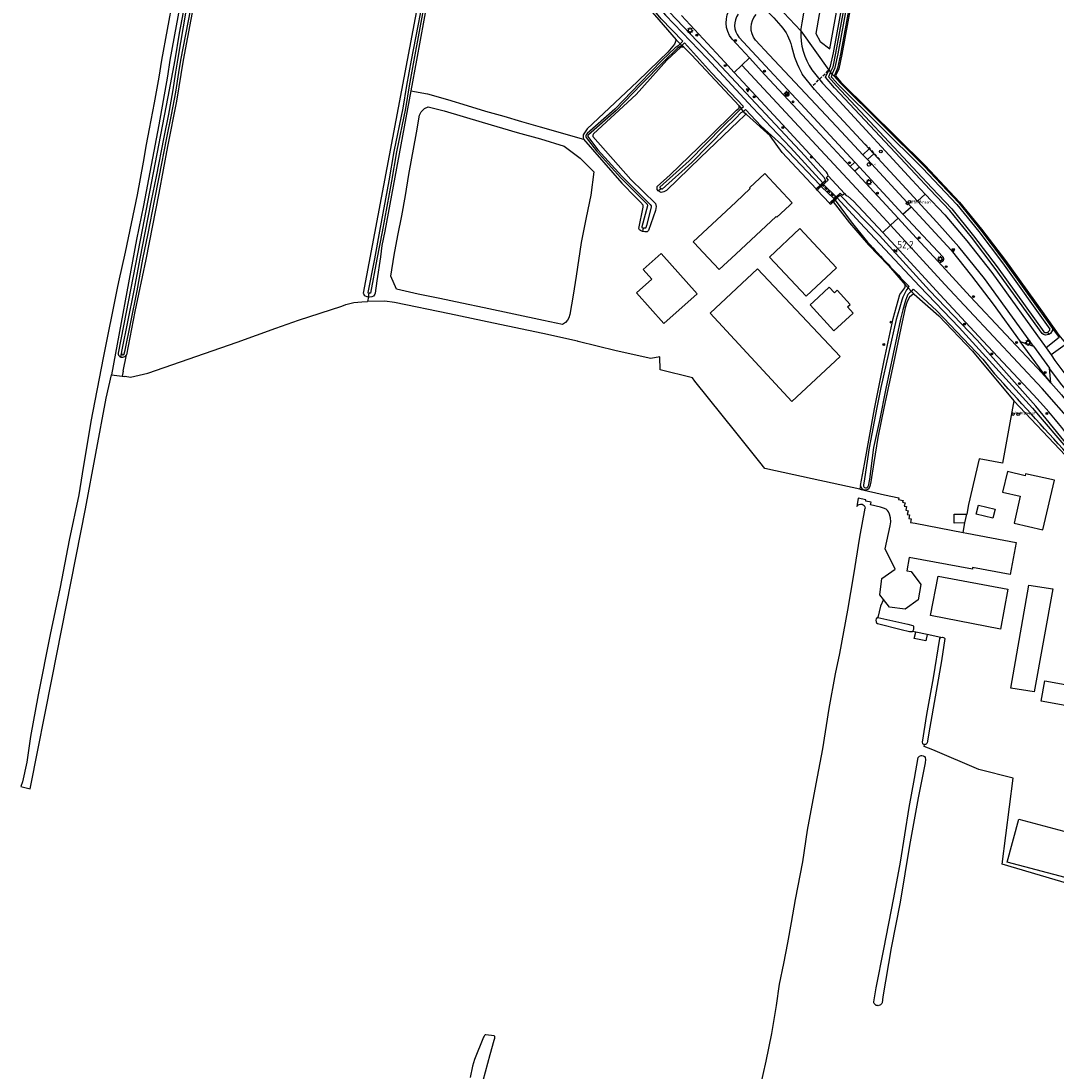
# Model space of a CAD drawing. Header units: metres. Extents: x 155581 to 157790, y 453982 to 460043.
# Tile 50 of 79: x 156259 to 156608, y 457660 to 458013. Entities that reach past the tile are written whole.
import ezdxf

# ---------------------------------------------------------------- set-up
doc = ezdxf.new("R2010")
doc.units = ezdxf.units.M
doc.header["$LTSCALE"] = 4
doc.linetypes.add('STIPPELFIJN', pattern=[0.375, 0.25, -0.125])
doc.layers.get('0').update_dxf_attribs({"linetype": 'CONTINUOUS'})
for name, color, linetype in [('G_BTD', 3, 'CONTINUOUS'), ('G_KWDUPM1', 11, 'ByLayer'), ('G_OTD', 32, 'CONTINUOUS'), ('G_OWG', 6, 'CONTINUOUS'), ('G_OWT', 6, 'CONTINUOUS'), ('G_PND', 1, 'CONTINUOUS'), ('G_WGD', 7, 'CONTINUOUS'), ('G_WTD', 5, 'CONTINUOUS'), ('LKWDUP', 5, 'CONTINUOUS'), ('PPALHM', 10, 'CONTINUOUS'), ('PVGO', 102, 'CONTINUOUS')]:
    doc.layers.add(name, color=color, linetype=linetype)
for name, color, linetype, true_color in [('PBRD', 7, 'CONTINUOUS', 0xbd2877), ('PPAL', 7, 'CONTINUOUS', 0xbd2877), ('PPUT', 7, 'CONTINUOUS', 0xbd2877)]:
    doc.layers.add(name, color=color, linetype=linetype, true_color=true_color)
doc.styles.add('ISO', font='ISO')

# ---------------------------------------------------------------- blocks, each defined once
blk = doc.blocks.new('lichtmast')
at = {"color": 0}
for p, q in [((-0.6, 0), (-1, 0)), ((-0.71, 0.71), (-0.42, 0.42)), ((0, 0.6), (0, 1)), ((0.42, 0.42), (0.71, 0.71)), ((0.6, 0), (1, 0)), ((-0.42, -0.42), (-0.71, -0.71)), ((0, -0.6), (0, -1)), ((0.42, -0.42), (0.71, -0.71))]:
    blk.add_line(p, q, dxfattribs=at)
blk.add_circle((0, 0), 0.6, dxfattribs=at)
blk = doc.blocks.new('boom')
at = {"color": 0}
for radius in [0.315, 0.225, 0.135]:
    blk.add_circle((0, 0), radius, dxfattribs=at)
blk = doc.blocks.new('verkeersbord')
at = {"color": 0}
for p, q in [((0.5, 0.32), (-0.5, 0.32)), ((-0.5, 0.32), (0, -0.6)), ((0, -0.6), (0.5, 0.32))]:
    blk.add_line(p, q, dxfattribs=at)
blk = doc.blocks.new('verkeersbord-pl')
at = {"linetype": 'Continuous'}
blk.add_circle((0, 0), 0.03, dxfattribs=at)
blk = doc.blocks.new('verkeersteller')
at = {"color": 0}
blk.add_circle((0, 0), 0.45, dxfattribs=at)
blk = doc.blocks.new('klok')
at = {"color": 0}
blk.add_circle((0, 0), 0.45, dxfattribs=at)
at = {"style": 'ISO'}
blk.add_attdef('KLOK', (0.7, 0), '', height=0.9, dxfattribs=at)
blk = doc.blocks.new('kolk')
at = {"color": 0}
blk.add_circle((0, 0), 0.6, dxfattribs=at)
at = {"color": 0, "linetype": 'Continuous', "style": 'ISO'}
blk.add_attdef('KOLK', (-0.04, -0.26), '', height=0.8, dxfattribs=at)
blk = doc.blocks.new('kilometerpaal')
at = {"color": 0}
for p, q in [((-0.44, 0.44), (0.44, -0.44)), ((-0.44, -0.44), (-0.44, 0.44)), ((0.44, 0.44), (-0.44, -0.44)), ((0.44, -0.44), (0.44, 0.44))]:
    blk.add_line(p, q, dxfattribs=at)
at = {"color": 0, "style": 'ISO'}
blk.add_attdef('KILOMETERPAAL', (0.59, 0.87), '', height=2.5, dxfattribs=at)
blk = doc.blocks.new('brandkraan')
at = {"color": 0}
blk.add_circle((0, 0), 0.45, dxfattribs=at)
at = {"color": 0, "style": 'ISO'}
blk.add_attdef('BRANDKRAAN', (0.7, 0), '', height=0.9, dxfattribs=at)
blk = doc.blocks.new('verklikker')
at = {"color": 0}
blk.add_circle((0, 0), 0.45, dxfattribs=at)
at = {"color": 0, "style": 'ISO'}
blk.add_attdef('VERKLIKKER', (0.7, 0), '', height=0.9, dxfattribs=at)

msp = doc.modelspace()

# ---------------------------------------------------------------- linework, layer by layer
at = {"layer": 'G_BTD', "linetype": 'Continuous', "transparency": 33554687}
for points in [[(156580.187, 458243.66), (156557.652, 458121.759), (156535.615, 458001.973), (156534.606, 457997.168), (156533.526, 457994.764), (156535.373, 457992.667), (156563.682, 457964.632), (156575.308, 457952.274), (156582.713, 457943.139), (156590.786, 457932.583), (156603.055, 457915.414), (156608.709, 457907.528), (156611.454, 457904.083), (156619.498, 457894.274)], [(156293.498, 457893.721), (156294.218, 457893.632), (156294.466, 457893.681), (156296.334, 457893.367), (156302.13, 457894.741), (156332.16, 457905.192), (156345.204, 457909.84), (156352.864, 457912.518), (156367.44, 457917.275), (156368.769, 457917.801), (156371.442, 457918.546), (156374.097, 457918.764), (156376.057, 457918.806)], [(156293.823, 457895.379), (156294.921, 457900.908)], [(156289.848, 457894.175), (156293.498, 457893.721)], [(156293.823, 457895.379), (156293.498, 457893.721)], [(156541.717, 457855.734), (156550.026, 457853.818), (156554.811, 457852.806), (156554.704, 457852.263), (156556.262, 457851.88), (156556.122, 457851.347), (156556.95, 457851.123), (156556.684, 457849.979), (156557.443, 457849.803), (156557.16, 457848.62), (156557.954, 457848.434), (156557.641, 457847.216), (156558.465, 457847.034), (156558.159, 457845.819), (156559.027, 457845.657), (156558.771, 457844.523), (156560.324, 457844.21), (156576.478, 457841.141)], [(156549.637, 457818.606), (156548.484, 457820.09), (156549.14, 457825.601), (156553.575, 457828.778), (156550.245, 457835.61), (156551.887, 457843.34), (156552.097, 457844.702), (156552.005, 457846.079), (156551.742, 457847.262), (156551.383, 457848.109), (156551.017, 457848.551), (156550.531, 457848.917), (156549.701, 457849.244), (156548.63, 457849.638), (156545.304, 457850.374), (156545.528, 457851.317), (156543.689, 457851.671), (156543.793, 457852.117), (156541.201, 457852.622), (156540.848, 457850.495)], [(156508.215, 457654.227), (156510.252, 457663.263), (156512.157, 457672.544), (156513.647, 457681.899), (156514.637, 457689.164), (156516.098, 457696.13), (156517.541, 457703.057), (156518.74, 457709.89), (156520.064, 457717.596), (156522.541, 457730.293), (156524.158, 457740.984), (156527.023, 457756.517), (156529.294, 457768.326), (156531.409, 457781.904), (156533.546, 457793.567), (156534.944, 457800.419), (156537.704, 457814.977), (156539.75, 457826.911), (156541.67, 457839.525), (156543.546, 457849.341)], [(156540.848, 457850.495), (156540.746, 457849.877)], [(156577.1, 457844.31), (156573.456, 457844.233), (156573.456, 457847.308), (156577.69, 457847.32)], [(156547.829, 457812.53), (156547.509, 457812.453), (156547.191, 457812.095), (156547.136, 457811.624), (156547.138, 457811.601), (156547.176, 457811.098), (156547.327, 457810.741), (156547.705, 457810.46), (156555.594, 457808.456), (156558.455, 457807.789), (156559.208, 457807.792), (156559.452, 457807.812)], [(156564.373, 457806.782), (156563.879, 457804.638), (156560.015, 457805.443), (156560.565, 457807.579)], [(156569.002, 457805.814), (156568.777, 457805.719), (156568.552, 457805.417), (156566.342, 457792.185), (156564.203, 457779.912), (156562.675, 457770.519), (156562.827, 457770.143), (156562.884, 457769.993), (156563.317, 457769.788), (156563.513, 457769.797)], [(156547.255, 457681.998), (156546.994, 457682.145), (156546.769, 457682.342), (156546.591, 457682.583), (156546.466, 457682.855), (156546.401, 457683.147), (156547.204, 457687.937), (156549.829, 457700.926), (156553.211, 457718.151), (156555.369, 457730.142), (156558.351, 457748.569), (156560.066, 457758.339), (156561.339, 457765.435), (156561.77, 457765.888), (156562.409, 457766.06), (156562.541, 457766.04), (156563.011, 457765.968), (156563.501, 457765.706), (156563.728, 457765.368), (156563.843, 457764.748), (156563.716, 457763.562), (156561.33, 457751.872), (156558.396, 457735.796), (156555.341, 457716.71), (156552.236, 457701.349), (156549.472, 457684.841), (156549.186, 457682.887), (156549.068, 457682.612), (156548.896, 457682.368), (156548.676, 457682.165), (156548.419, 457682.012), (156548.135, 457681.916), (156547.838, 457681.881), (156547.691, 457681.895), (156547.54, 457681.909), (156547.255, 457681.998)], [(156414.988, 457656.73), (156417.371, 457665.406), (156418.727, 457670.275), (156418.929, 457670.999), (156418.928, 457671.38), (156418.89, 457671.534), (156418.826, 457671.607), (156418.66, 457671.721), (156415.839, 457672.133), (156415.704, 457672.097), (156415.628, 457672.049), (156415.454, 457671.887), (156415.283, 457671.617), (156415.113, 457671.283), (156412.036, 457663.764), (156411.379, 457661.557), (156410.63, 457657.679)]]:
    msp.add_lwpolyline(points, dxfattribs=at)
for points in [[(156540.746, 457849.877, -0.3553527), (156542.456, 457850.639)], [(156542.456, 457850.639, -0.3140948), (156543.546, 457849.341)]]:
    msp.add_lwpolyline(points, format="xyb", dxfattribs=at)
at = {"layer": 'G_KWDUPM1', "transparency": 33554687}
for points in [[(156528.464, 457957.795), (156528.321, 457957.935)], [(156528.699, 457957.565), (156528.464, 457957.795)], [(156528.699, 457957.565), (156533.033, 457953.325)], [(156529.187, 457958.486), (156529.05, 457958.62)], [(156529.442, 457958.237), (156529.187, 457958.486)], [(156533.765, 457954.008), (156529.442, 457958.237)], [(156533.765, 457954.008), (156533.968, 457953.809)], [(156533.033, 457953.325), (156533.243, 457953.121)], [(156533.243, 457953.121), (156533.392, 457952.975)], [(156534.111, 457953.669), (156533.968, 457953.809)]]:
    msp.add_lwpolyline(points, dxfattribs=at)
at = {"layer": 'G_OTD', "linetype": 'Continuous', "transparency": 33554687}
for points in [[(156390.589, 457989.743), (156396.22, 457988.666), (156403.012, 457986.768), (156409.584, 457984.761), (156415.747, 457982.912), (156421.922, 457981.181), (156427.871, 457979.382), (156434.195, 457977.582), (156448.731, 457973.404)], [(156414.664, 457979.205), (156426.371, 457975.686), (156434.238, 457973.597), (156442.177, 457971.078), (156447.561, 457967.096), (156452.228, 457962.46), (156451.15, 457954.557), (156449.677, 457947.123), (156447.989, 457938.646), (156446.3, 457927.382), (156445.3, 457921.013), (156444.164, 457914.492), (156443.786, 457913.313), (156443.296, 457912.512), (156442.651, 457911.8), (156441.717, 457911.111), (156435.308, 457912.383), (156415.347, 457916.733), (156407.753, 457918.322), (156400.379, 457919.839), (156393.133, 457921.288), (156385.795, 457923.017), (156383.854, 457927.4), (156385.053, 457934.418), (156386.218, 457941.014), (156387.586, 457947.693), (156388.812, 457954.536), (156389.953, 457961.607), (156392.556, 457975.593), (156393.536, 457981.485), (156394.16, 457982.61), (156394.634, 457983.219), (156395.271, 457983.748), (156396.513, 457984.33), (156401.837, 457982.942), (156414.664, 457979.205)], [(156527.341, 457956.328), (156527.002, 457956.696)], [(156531.564, 457951.942), (156531.926, 457951.557), (156532.779, 457952.382)], [(156471.674, 457926.318), (156468.791, 457929.549), (156474.872, 457934.975), (156486.976, 457921.411), (156475.785, 457911.424), (156466.563, 457921.757), (156471.674, 457926.318)], [(156535.073, 457900.334), (156518.861, 457885.201), (156491.406, 457914.949), (156507.231, 457929.831), (156535.073, 457900.334)], [(156376.341, 457920.428), (156376.057, 457918.806)], [(156446.698, 457905.47), (156435.045, 457908.019), (156418.462, 457911.51), (156403.644, 457914.655), (156385.079, 457918.51), (156381.879, 457918.928), (156376.057, 457918.806)], [(156541.717, 457855.734), (156525.678, 457859.15), (156509.795, 457862.694), (156508.104, 457864.799), (156500, 457874.883), (156486.211, 457892.041), (156485.448, 457893.124), (156474.564, 457895.791), (156474.418, 457900.165), (156471.37, 457899.701), (156459.764, 457902.257), (156446.936, 457905.418), (156446.698, 457905.47)], [(156593.487, 457885.399), (156589.679, 457864.387), (156581.874, 457865.843), (156578.321, 457850.532), (156577.69, 457847.32)], [(156541.941, 457856.931), (156541.736, 457855.85), (156541.717, 457855.734)], [(156580.84, 457847.271), (156581.619, 457850.312), (156587.224, 457849.006), (156586.44, 457845.942), (156580.84, 457847.271)], [(156577.1, 457844.31), (156577.69, 457847.32)], [(156576.478, 457841.141), (156577.1, 457844.31)], [(156576.478, 457841.141), (156577.72, 457840.905)], [(156577.72, 457840.905), (156594.284, 457837.757), (156592.358, 457827.021), (156579.658, 457829.285), (156579.585, 457828.738), (156558.285, 457832.713)], [(156558.285, 457832.713), (156557.564, 457828.214)], [(156557.564, 457828.214), (156559.011, 457828.009), (156562.207, 457823.643), (156561.297, 457818.43), (156557.004, 457815.303), (156551.673, 457815.983), (156549.637, 457818.606)], [(156591.496, 457822.042), (156589.016, 457808.633), (156565.512, 457813.195), (156568.12, 457826.454), (156591.496, 457822.042)], [(156592.531, 457788.712), (156598.624, 457823.431), (156606.704, 457822.176), (156600.42, 457787.491), (156592.531, 457788.712)], [(156644.972, 457820.605), (156633.004, 457754.638), (156631.154, 457743.238), (156625.275, 457718.924), (156589.592, 457729.471), (156593.283, 457758.475), (156581.769, 457761.375), (156566.261, 457767.923), (156563.383, 457769.102), (156563.513, 457769.797)], [(156549.637, 457818.606), (156548.716, 457816.324), (156547.829, 457812.53)], [(156547.829, 457812.53), (156557.901, 457810.251), (156559.521, 457809.825), (156559.729, 457809.543), (156559.824, 457809.111), (156559.77, 457808.433), (156559.452, 457807.812)], [(156560.565, 457807.579), (156559.452, 457807.812)], [(156564.373, 457806.782), (156560.565, 457807.579)], [(156569.002, 457805.814), (156569.527, 457805.836), (156569.905, 457805.798), (156570.15, 457805.667), (156570.321, 457805.405), (156569.162, 457797.97), (156565.234, 457775.607), (156564.35, 457770.337), (156564.257, 457770.13), (156563.994, 457769.865), (156563.769, 457769.808), (156563.513, 457769.797)], [(156569.002, 457805.814), (156564.373, 457806.782)], [(156620.729, 457788.201), (156619.497, 457781.31), (156602.762, 457784.302), (156603.994, 457791.192), (156620.729, 457788.201)], [(156620.416, 457737.887), (156616.593, 457723.565), (156610.814, 457725), (156591.311, 457730.131), (156595.18, 457744.623), (156620.416, 457737.887)]]:
    msp.add_lwpolyline(points, dxfattribs=at)
at = {"layer": 'G_OWG', "linetype": 'Continuous', "transparency": 33554687}
for points in [[(156526.86, 458008.995), (156528.361, 458006.3), (156531.657, 458003.828), (156551.419, 458112.728), (156546.04, 458118.713), (156526.86, 458008.995)], [(156521.919, 458009.881), (156531.246, 457996.628)], [(156544.875, 457970.165), (156542.699, 457968.182)], [(156546.398, 457968.518), (156544.334, 457966.604)], [(156540.038, 457965.74), (156538.473, 457964.306)], [(156531.087, 457961.078), (156530.379, 457960.393), (156531.061, 457959.675), (156530.028, 457958.768), (156529.442, 457958.237)], [(156541.568, 457964.061), (156540.028, 457962.646)], [(156527.741, 457956.699), (156527.539, 457956.912), (156528.464, 457957.795)], [(156528.699, 457957.565), (156527.741, 457956.699)], [(156528.464, 457957.795), (156528.825, 457958.141), (156529.187, 457958.486)], [(156529.442, 457958.237), (156529.07, 457957.901), (156528.699, 457957.565)], [(156529.187, 457958.486), (156530.318, 457959.567), (156530.205, 457959.713)], [(156527.741, 457956.699), (156527.341, 457956.328)], [(156527.341, 457956.328), (156531.564, 457951.942)], [(156533.765, 457954.008), (156533.399, 457953.667), (156533.033, 457953.325)], [(156533.765, 457954.008), (156535.134, 457955.284), (156535.802, 457954.562), (156536.53, 457955.213)], [(156535.086, 457954.573), (156534.937, 457954.729), (156533.968, 457953.809)], [(156531.564, 457951.942), (156531.979, 457952.342)], [(156531.979, 457952.342), (156533.033, 457953.325)], [(156531.979, 457952.342), (156532.186, 457952.117), (156533.243, 457953.121)], [(156533.968, 457953.809), (156533.606, 457953.465), (156533.243, 457953.121)], [(156606.57, 457909.785), (156608.852, 457906.693)]]:
    msp.add_lwpolyline(points, dxfattribs=at)
at = {"layer": 'G_OWT', "linetype": 'Continuous', "transparency": 33554687}
for points in [[(156531.246, 457996.628), (156531.886, 457998.053), (156532.825, 458002.523), (156554.856, 458122.275), (156577.421, 458244.291), (156578.643, 458244.003)], [(156579.759, 458243.739), (156557.246, 458121.834), (156535.21, 458002.053), (156534.211, 457997.296), (156533.04, 457994.691)], [(156338.829, 458154.834), (156337.195, 458149.378), (156336.564, 458145.255), (156336.078, 458142.076), (156331.424, 458111.72), (156323.05, 458063.949), (156312.634, 458009.064), (156311.214, 458000.12), (156308.866, 457987.748), (156300.258, 457942.987), (156294.882, 457915.187), (156292.111, 457901.407), (156292.164, 457901.084), (156292.288, 457900.781), (156292.476, 457900.513), (156292.719, 457900.294), (156292.991, 457900.141)], [(156342.213, 458149.058), (156341.711, 458148.534), (156341.421, 458148.174), (156340.997, 458146.972), (156339.852, 458138.778), (156337.083, 458122.578), (156320.651, 458035.26), (156313.972, 458000), (156311.721, 457986.234), (156308.789, 457970.946), (156305.819, 457955.24), (156301.496, 457932.992), (156297.809, 457915.459), (156294.921, 457900.908)], [(156404.806, 458086.148), (156405.39, 458083.644), (156404.798, 458081.444), (156389.41, 458000), (156374.602, 457921.625), (156374.655, 457921.512), (156374.961, 457920.999), (156375.227, 457920.753), (156375.798, 457920.545), (156376.341, 457920.428)], [(156409.578, 458083.459), (156409.149, 458083.473), (156408.512, 458083.312), (156408.194, 458083.119), (156407.751, 458082.416), (156406.648, 458079.543), (156404.183, 458066.914), (156396.248, 458020.272), (156392.49, 458000), (156390.589, 457989.743)], [(156409.578, 458083.459), (156415.564, 458077.266), (156430.542, 458061.764), (156452.094, 458039.075), (156479.905, 458006.88)], [(156530.205, 457959.713), (156529.77, 457960.518), (156523.206, 457967.835), (156491.809, 458001.42), (156477.529, 458016.249), (156463.883, 458031.78), (156446.644, 458050.302)], [(156479.905, 458006.88), (156479.401, 458005.443), (156477.099, 458002.78), (156474.285, 458000), (156466.795, 457992.78), (156450.011, 457976.906), (156448.574, 457974.962), (156448.577, 457974.088), (156448.731, 457973.404)], [(156482.466, 458004.45), (156481.848, 458004.42), (156481.444, 458004.397), (156476.767, 458000), (156466.506, 457988.521), (156452.108, 457975.203), (156451.882, 457974.746), (156451.883, 457974.328), (156464.631, 457959.852), (156472.947, 457951.822), (156473.217, 457950.759), (156472.955, 457949.503), (156470.622, 457942.729), (156470.13, 457942.309), (156469.332, 457942.23), (156468.655, 457942.388)], [(156479.905, 458006.88), (156480.534, 458006.153), (156481.288, 458005.488)], [(156482.466, 458004.45), (156481.862, 458004.983)], [(156501.097, 457984.615), (156485.045, 458001.795), (156482.881, 458004.084), (156482.466, 458004.45)], [(156603.034, 457908.01), (156587.274, 457929.982), (156579.28, 457940.435), (156572.015, 457949.397), (156565.307, 457956.527), (156560.504, 457961.633), (156533.248, 457990.777), (156530.181, 457994.259), (156531.246, 457996.628)], [(156531.246, 457996.628), (156531.873, 457995.95)], [(156533.04, 457994.691), (156532.412, 457995.368)], [(156533.04, 457994.691), (156535.072, 457992.384), (156563.386, 457964.343), (156574.997, 457952.002), (156582.389, 457942.883), (156590.454, 457932.337), (156606.57, 457909.785)], [(156390.589, 457989.743), (156381.828, 457942.484), (156380.875, 457937.717), (156380.369, 457933.86), (156379.227, 457925.817), (156378.666, 457921.654), (156378.477, 457921.254), (156378.022, 457920.645), (156377.509, 457920.378), (156376.844, 457920.319), (156376.341, 457920.428)], [(156473.835, 457956.062), (156473.522, 457956.541), (156473.519, 457957.53), (156477.953, 457961.461), (156490.644, 457973.823), (156500.19, 457983.246), (156501.063, 457983.91), (156501.146, 457984.136), (156501.146, 457984.305), (156501.097, 457984.615)], [(156501.097, 457984.615), (156501.788, 457983.748)], [(156503.559, 457981.73), (156502.997, 457982.233), (156502.543, 457982.802)], [(156503.559, 457981.73), (156503.457, 457981.731), (156503.305, 457981.722), (156503.175, 457981.672), (156503.008, 457981.58), (156502.881, 457981.464), (156500.812, 457979.371), (156488.158, 457967.313), (156476.641, 457956.172), (156475.73, 457955.713), (156474.856, 457955.52), (156473.835, 457956.062)], [(156527.002, 457956.696), (156515.556, 457968.955), (156511.602, 457974.536), (156503.559, 457981.73)], [(156448.731, 457973.404), (156461.67, 457958.663), (156466.287, 457953.911)], [(156527.002, 457956.696), (156528.321, 457957.935)], [(156530.205, 457959.713), (156529.24, 457958.799)], [(156473.835, 457956.062), (156474.703, 457956.841)], [(156534.111, 457953.669), (156535.086, 457954.573)], [(156612.824, 457868.979), (156600.996, 457883.605), (156581.192, 457905.858), (156565.127, 457922.526), (156548.339, 457941.03), (156535.086, 457954.573)], [(156468.655, 457942.388), (156468.533, 457942.417), (156467.885, 457942.757), (156467.543, 457942.946), (156467.389, 457943.401), (156468.846, 457950.553), (156468.768, 457951.199), (156467.928, 457952.223), (156466.287, 457953.911)], [(156532.779, 457952.382), (156533.366, 457952.949)], [(156532.779, 457952.382), (156538.236, 457945.314), (156544.647, 457937.881), (156551.337, 457930.906), (156556.982, 457924.473)], [(156468.655, 457942.388), (156468.96, 457943.526)], [(156541.941, 457856.931), (156543.306, 457864.114), (156546.645, 457882.674), (156549.954, 457898.977), (156552.964, 457913.092), (156555.177, 457921.169), (156556.178, 457922.493), (156556.574, 457923.028), (156556.844, 457923.447), (156556.926, 457923.771), (156557.009, 457924.127), (156556.982, 457924.473)], [(156556.982, 457924.473), (156557.32, 457924.088), (156557.935, 457923.454)], [(156559.112, 457922.239), (156559.892, 457921.434)], [(156376.341, 457920.428), (156376.56, 457921.624)], [(156559.892, 457921.434), (156559.881, 457921.433), (156559.712, 457921.338), (156558.475, 457920.318), (156557.596, 457918.829), (156556.926, 457916.644), (156555.48, 457909.863), (156553.095, 457898.06), (156549.942, 457883.479), (156547.744, 457873.09), (156546.425, 457864.616), (156545.413, 457858.198), (156545.071, 457856.577)], [(156559.892, 457921.434), (156560.033, 457921.289), (156568.272, 457914.062), (156579.632, 457902.088), (156593.487, 457885.399)], [(156605.374, 457907.759), (156604.992, 457908.518)], [(156292.991, 457900.141), (156293.269, 457901.387)], [(156294.921, 457900.908), (156294.759, 457900.623), (156294.539, 457900.382), (156294.27, 457900.195), (156293.967, 457900.073), (156293.644, 457900.02), (156293.318, 457900.041), (156293.004, 457900.134), (156292.991, 457900.141)], [(156610.973, 457867), (156593.493, 457885.392), (156593.487, 457885.399)]]:
    msp.add_lwpolyline(points, dxfattribs=at)
for points in [[(156606.57, 457909.785, -0.2942116), (156605.374, 457907.759)], [(156605.374, 457907.759, -0.2944487), (156603.034, 457908.01)], [(156541.941, 457856.931, 0.8376802), (156545.071, 457856.577)]]:
    msp.add_lwpolyline(points, format="xyb", dxfattribs=at)
at = {"layer": 'G_PND', "linetype": 'Continuous', "transparency": 33554687}
for points in [[(156518.958, 457952.04), (156518.041, 457951.177), (156513.796, 457947.244), (156513.572, 457947.486), (156500, 457934.808), (156494.381, 457929.56), (156489.002, 457935.319), (156486.012, 457938.52), (156485.671, 457938.885), (156500, 457952.29), (156504.853, 457956.831), (156504.627, 457957.071), (156509.718, 457961.861), (156518.958, 457952.04)], [(156523.635, 457920.59), (156511.305, 457933.8), (156521.577, 457943.415), (156533.92, 457930.191), (156523.635, 457920.59)], [(156526.077, 457918.681), (156524.982, 457917.671), (156532.999, 457908.945), (156539.516, 457914.932), (156537.621, 457916.994), (156538.482, 457917.798), (156534.087, 457922.614), (156533.234, 457921.77), (156531.417, 457923.606), (156526.077, 457918.681)], [(156589.773, 457854.677), (156595.713, 457853.291), (156593.601, 457844.234), (156603.349, 457841.96), (156607.25, 457858.682), (156597.484, 457860.836), (156597.336, 457860.203), (156591.386, 457861.591), (156589.773, 457854.677)]]:
    msp.add_lwpolyline(points, dxfattribs=at)
at = {"layer": 'G_WGD', "linetype": 'Continuous', "transparency": 33554687}
for points in [[(156522.272, 458012.561), (156541.61, 458124.371), (156571.074, 458292.321)], [(156335.129, 458145.423), (156332.835, 458129.381), (156330.155, 458111.629), (156328.163, 458100.221), (156317.323, 458042.05), (156309.517, 458000), (156308.76, 457994.693), (156305.78, 457978.257), (156303.297, 457964.731), (156300.625, 457951.18), (156298.331, 457939.687), (156289.848, 457894.175)], [(156314.36, 458041.384), (156306.674, 458000), (156305.808, 457994.32), (156304.282, 457985.668), (156302.63, 457976.908), (156301.589, 457971.702), (156300.53, 457965.742), (156298.573, 457954.666), (156294.544, 457935.427), (156292.247, 457925.449), (156291.826, 457923.348), (156287.114, 457899.851), (156282.956, 457878.422), (156280.052, 457860.838), (156278.869, 457853.776), (156275.607, 457838.54), (156272.631, 457822.731), (156269.297, 457806.778), (156265.21, 457786.451), (156262.665, 457772.506), (156261.366, 457763.809), (156259.902, 457757.223), (156259.45, 457755.593), (156262.572, 457754.854), (156262.675, 457755.469), (156269.937, 457792.153), (156281.204, 457849.063), (156288.127, 457886.301), (156289.848, 457894.175)], [(156508.895, 458018.16), (156512.727, 458014.281), (156515.161, 458011.608)], [(156499.469, 457995.864), (156496.265, 457999.326), (156481.696, 458015.044)], [(156516.167, 458016.01), (156521.919, 458009.881)], [(156498.735, 458007.119), (156504.596, 458000.765)], [(156501.045, 458007.802), (156526.267, 457980.648), (156540.038, 457965.74)], [(156542.699, 457968.182), (156535.597, 457975.902), (156511.228, 458001.847), (156506.633, 458006.779)], [(156504.596, 458000.765), (156502.014, 457998.297)], [(156504.596, 458000.765), (156509.786, 457995.139), (156523.866, 457980.002), (156538.473, 457964.306)], [(156502.014, 457998.297), (156499.469, 457995.864)], [(156552.078, 457944.49), (156549.583, 457947.206), (156530.069, 457968.14), (156502.014, 457998.297)], [(156525.608, 457996.791), (156529.168, 457992.298), (156534.722, 457986.31), (156559.325, 457959.622), (156563.68, 457954.996)], [(156530.141, 457962.72), (156514.205, 457979.941), (156499.469, 457995.864)], [(156544.875, 457970.165), (156532.008, 457984.079), (156526.457, 457990.207), (156522.347, 457995.368)], [(156542.699, 457968.182), (156544.334, 457966.604)], [(156546.398, 457968.518), (156544.875, 457970.165)], [(156546.398, 457968.518), (156557.277, 457956.754), (156561.113, 457952.616)], [(156540.038, 457965.74), (156541.568, 457964.061)], [(156544.334, 457966.604), (156558.967, 457950.71)], [(156536.53, 457955.213), (156531.087, 457961.078)], [(156538.473, 457964.306), (156538.718, 457964.043), (156540.028, 457962.646)], [(156540.028, 457962.646), (156541.071, 457961.534), (156554.618, 457946.848)], [(156541.568, 457964.061), (156556.214, 457948.265)], [(156536.53, 457955.213), (156537.158, 457954.482), (156537.699, 457954.225), (156539.622, 457952.572), (156549.427, 457942.03)], [(156563.68, 457954.996), (156561.113, 457952.616)], [(156563.68, 457954.996), (156570.303, 457947.961), (156577.714, 457939.25), (156586.102, 457928.553), (156604.443, 457903.272)], [(156556.214, 457948.265), (156558.967, 457950.71)], [(156558.967, 457950.71), (156572.434, 457936.083), (156579.303, 457927.503), (156586.561, 457917.976), (156595.722, 457905.365)], [(156600.185, 457903.764), (156583.616, 457926.615), (156574.982, 457937.24), (156567.655, 457945.56), (156561.113, 457952.616)], [(156556.214, 457948.265), (156569.723, 457933.695)], [(156549.427, 457942.03), (156552.078, 457944.49)], [(156552.078, 457944.49), (156554.618, 457946.848)], [(156622.241, 457866.492), (156620.321, 457869.018), (156613.486, 457877.673), (156603.058, 457889.528), (156570.358, 457924.589), (156552.078, 457944.49)], [(156568.079, 457932.239), (156560.675, 457940.282), (156554.618, 457946.848)], [(156605.343, 457881.668), (156603.567, 457883.726), (156600.175, 457887.415), (156583.148, 457905.59), (156568.784, 457921.096), (156554.914, 457936.129), (156549.427, 457942.03)], [(156568.079, 457932.239), (156578.848, 457920.54), (156590.859, 457907.749), (156603.034, 457894.729)], [(156605.982, 457891.425), (156603.466, 457894.882), (156595.722, 457905.365)], [(156595.722, 457905.365), (156600.185, 457903.764)], [(156608.852, 457906.693), (156604.443, 457903.272)], [(156600.185, 457903.764), (156605.519, 457896.407)], [(156604.443, 457903.272), (156606.088, 457900.918)], [(156610.793, 457904.22), (156606.088, 457900.918)], [(156606.088, 457900.918), (156607.356, 457898.991), (156611.39, 457893.547), (156616.598, 457887.053), (156617.623, 457885.644)], [(156621.866, 457875.933), (156620.799, 457877.228), (156614.089, 457885.203), (156613.375, 457886.354), (156609.28, 457891.362), (156605.709, 457896.145), (156605.519, 457896.407)], [(156605.982, 457891.425), (156605.519, 457896.407)]]:
    msp.add_lwpolyline(points, dxfattribs=at)
for points in [[(156498.735, 458007.119, -0.3358345), (156498.394, 458017.952)], [(156500.812, 458015.458, 0.3603711), (156501.045, 458007.802)], [(156506.633, 458006.779, -0.3688439), (156506.785, 458015.406)], [(156515.161, 458011.608, -0.1196875), (156518.715, 458004.725)], [(156521.919, 458009.881, -0.0332223), (156522.272, 458012.561)], [(156521.919, 458009.881, 0.1712728), (156525.608, 457996.791)], [(156518.715, 458004.725, 0.0720093), (156522.347, 457995.368)], [(156531.087, 457961.078, 0.1390245), (156530.141, 457962.72)], [(156569.723, 457933.695, -0.8836797), (156568.079, 457932.239)], [(156603.034, 457894.729, -0.0019132), (156605.982, 457891.425)], [(156605.982, 457891.425, -0.0084855), (156619.985, 457875.072)], [(156613.896, 457871.124, 0.009375), (156605.343, 457881.668)]]:
    msp.add_lwpolyline(points, format="xyb", dxfattribs=at)
at = {"layer": 'G_WTD', "linetype": 'Continuous', "transparency": 33554687}
for points in [[(156531.873, 457995.95), (156532.699, 457997.788), (156533.659, 458002.359), (156555.692, 458122.121), (156578.092, 458243.244), (156578.355, 458243.304), (156578.472, 458243.28)], [(156532.412, 457995.368), (156533.398, 457997.561), (156534.376, 458002.217), (156556.41, 458121.988), (156578.791, 458243.176), (156578.641, 458243.246), (156578.472, 458243.28)], [(156293.269, 457901.387), (156293.54, 457902.599), (156295.439, 457911.973), (156297.564, 457922.565), (156299.537, 457933.251), (156301.286, 457941.884), (156303.391, 457952.799), (156305.008, 457960.842), (156307.584, 457974.077), (156309.144, 457981.816), (156310.592, 457989.365), (156311.565, 457996.02), (156312.19, 458000), (156317.026, 458028.504), (156331.238, 458101.473), (156336.355, 458135.48), (156338.765, 458149.862), (156339.723, 458153.275), (156339.953, 458153.553)], [(156396.757, 458098.864), (156409.817, 458086.552), (156421.156, 458075.031), (156428.473, 458066.867), (156445.37, 458049.546), (156462.833, 458030.819), (156476.353, 458015.149), (156490.326, 458000.548), (156505.577, 457984.116), (156518.398, 457970.677), (156529.24, 457958.799)], [(156406.543, 458085.364), (156406.28, 458082.682), (156405.745, 458081.385), (156404.056, 458073.762), (156396.059, 458027.236), (156390.716, 458000), (156389.17, 457991.551), (156387.952, 457983.87), (156384.961, 457969.323), (156383.234, 457959.455), (156380.134, 457942.455), (156378.349, 457933.176), (156376.168, 457921.824), (156376.188, 457921.774), (156376.246, 457921.735), (156376.338, 457921.685), (156376.526, 457921.627), (156376.56, 457921.624)], [(156407.947, 458084.765), (156407, 458082.708), (156406.257, 458080.909), (156404.568, 458073.286), (156396.571, 458026.76), (156391.596, 458000), (156390.037, 457991.405), (156388.818, 457983.724), (156385.827, 457969.177), (156384.1, 457959.309), (156381, 457942.31), (156379.215, 457933.03), (156377.034, 457921.678), (156376.969, 457921.631), (156376.864, 457921.615), (156376.681, 457921.611), (156376.56, 457921.624)], [(156481.288, 458005.488), (156482.213, 458006.432), (156474.84, 458013.995), (156462.588, 458028.837), (156444.419, 458048.668)], [(156293.269, 457901.387), (156293.287, 457901.282), (156293.326, 457901.182), (156293.385, 457901.094), (156293.462, 457901.02), (156293.553, 457900.964), (156293.654, 457900.928), (156293.76, 457900.915), (156293.866, 457900.924), (156293.968, 457900.956), (156294.061, 457901.009), (156294.14, 457901.08), (156294.203, 457901.167), (156294.49, 457902.453), (156296.39, 457911.828), (156298.515, 457922.419), (156300.488, 457933.105), (156302.236, 457941.738), (156304.342, 457952.653), (156305.959, 457960.697), (156308.534, 457973.931), (156310.095, 457981.67), (156311.542, 457989.219), (156312.516, 457995.874), (156313.21, 458000), (156319.027, 458030.121)], [(156481.288, 458005.488), (156480.579, 458004.887), (156479.624, 458004.227), (156479.603, 458004.199), (156475.177, 458000), (156467.829, 457992.409), (156459.269, 457983.521), (156449.985, 457975.353), (156449.682, 457974.934), (156449.493, 457974.667), (156449.493, 457974.525), (156449.56, 457974.283), (156449.685, 457974.06), (156453.084, 457969.51), (156461.213, 457960.567), (156470.179, 457951.628), (156470.295, 457951.02), (156468.315, 457943.9), (156468.358, 457943.774), (156468.586, 457943.643), (156468.903, 457943.533), (156468.96, 457943.526)], [(156481.862, 458004.983), (156480.363, 458004.069), (156479.902, 458003.57), (156476.185, 458000), (156475.62, 457999.47), (156468.26, 457991.992), (156459.684, 457983.087), (156450.432, 457974.947), (156450.235, 457974.747), (156450.171, 457974.628), (156450.155, 457974.564), (156450.162, 457974.44), (156450.227, 457974.337), (156453.548, 457969.892), (156461.647, 457960.982), (156470.733, 457951.922), (156471.134, 457951.482), (156471.453, 457951.029), (156471.454, 457950.807), (156471.449, 457950.591), (156469.929, 457944.355), (156469.717, 457943.603), (156469.563, 457943.493), (156469.236, 457943.492), (156468.96, 457943.526)], [(156481.862, 458004.983), (156481.288, 458005.488)], [(156501.788, 457983.748), (156502.53, 457984.454), (156491.764, 457995.782), (156482.727, 458005.836), (156481.862, 458004.983)], [(156531.873, 457995.95), (156531.181, 457994.41), (156533.877, 457991.348), (156561.123, 457962.215), (156565.926, 457957.11), (156572.656, 457949.957), (156579.948, 457940.961), (156587.957, 457930.488), (156603.649, 457908.611)], [(156532.412, 457995.368), (156531.873, 457995.95)], [(156532.412, 457995.368), (156532.115, 457994.438), (156532.402, 457994.129), (156534.453, 457991.8), (156562.778, 457963.75), (156574.356, 457951.442), (156581.721, 457942.357), (156589.77, 457931.832), (156605.71, 457909.526)], [(156501.788, 457983.748), (156501.4, 457983.402), (156500, 457982.017), (156495.566, 457977.713), (156484.279, 457966.155), (156474.418, 457957.352), (156474.415, 457957.278), (156474.447, 457957.138), (156474.553, 457956.98), (156474.703, 457956.841)], [(156502.543, 457982.802), (156501.697, 457982.268), (156500, 457980.567), (156496.497, 457977.167), (156485.21, 457965.609), (156475.206, 457956.678), (156475.111, 457956.67), (156474.961, 457956.704), (156474.749, 457956.798), (156474.703, 457956.841)], [(156502.543, 457982.802), (156501.788, 457983.748)], [(156528.321, 457957.935), (156515.445, 457971.587), (156508.511, 457977.868), (156503.21, 457983.45), (156502.543, 457982.802)], [(156529.05, 457958.62), (156528.685, 457958.278), (156528.321, 457957.935)], [(156529.24, 457958.799), (156529.05, 457958.62)], [(156533.366, 457952.949), (156533.392, 457952.975)], [(156533.366, 457952.949), (156538.799, 457945.626), (156544.327, 457938.779)], [(156534.111, 457953.669), (156533.752, 457953.322), (156533.392, 457952.975)], [(156534.111, 457953.669), (156541.874, 457945.285), (156561.796, 457924.027), (156575.091, 457910.09), (156599.867, 457882.897), (156612.23, 457868.328)], [(156557.935, 457923.454), (156557.388, 457922.715), (156556.983, 457921.808), (156556.509, 457920.966), (156556.156, 457920.297), (156555.84, 457919.318), (156554.911, 457916.173), (156553.961, 457912.825), (156548.752, 457889.902), (156547.461, 457883.121), (156544.813, 457869.63), (156543.303, 457859.174), (156542.941, 457857.03)], [(156559.112, 457922.239), (156558.475, 457921.712), (156557.913, 457921.132), (156557.911, 457921.13), (156557.369, 457920.103), (156557.053, 457919.124), (156556.134, 457916.002), (156555.386, 457912.886), (156550.514, 457889.536), (156548.288, 457878.772), (156546.319, 457869.736), (156544.955, 457859.087), (156544.554, 457856.732)], [(156558.181, 457923.957), (156557.935, 457923.454)], [(156557.935, 457923.454), (156559.112, 457922.239)], [(156559.112, 457922.239), (156559.83, 457922.985), (156567.635, 457915.722), (156583.063, 457899.437), (156587.084, 457894.496)]]:
    msp.add_lwpolyline(points, dxfattribs=at)
for points in [[(156544.327, 457938.779, 0.003488), (156558.181, 457923.957)], [(156603.649, 457908.611, 0.2732476), (156604.992, 457908.518)], [(156604.992, 457908.518, 0.2479805), (156605.71, 457909.526)], [(156611.515, 457867.541, 0.0022577), (156587.084, 457894.496)], [(156542.941, 457857.03, 0.8766014), (156544.554, 457856.732)]]:
    msp.add_lwpolyline(points, format="xyb", dxfattribs=at)
at = {"layer": 'LKWDUP', "linetype": 'STIPPELFIJN', "lineweight": -3, "transparency": 33554687}
for points in [[(156526.07, 457991.642), (156531.647, 457997.068)], [(156543.552, 457971.8), (156548.398, 457966.661)], [(156533.752, 457953.322), (156528.685, 457958.278)], [(156533.871, 457953.285), (156528.788, 457958.506)]]:
    msp.add_lwpolyline(points, dxfattribs=at)

# ---------------------------------------------------------------- block references
at = {"layer": 'PBRD', "transparency": 33554687}
for p in [(156503.987, 457989.961), (156517.159, 457988.678), (156573.206, 457936.101)]:
    msp.add_blockref('verkeersbord', p, dxfattribs=at)
msp.add_blockref('verklikker', (156558.427, 457952.339), dxfattribs=at).add_auto_attribs({'VERKLIKKER': 'verkl '})
at = {"layer": 'PPAL', "transparency": 33554687}
for name, p in [('lichtmast', (156484.604, 458010.05)), ('verkeersbord-pl', (156503.987, 457989.961)), ('lichtmast', (156517.159, 457988.678)), ('verkeersteller', (156548.777, 457969.304)), ('lichtmast', (156544.804, 457959.006)), ('lichtmast', (156568.817, 457933.119)), ('verkeersbord-pl', (156573.206, 457936.101)), ('lichtmast', (156598.295, 457904.961))]:
    msp.add_blockref(name, p, dxfattribs=at)
at = {"layer": 'PPALHM', "transparency": 33554687}
msp.add_blockref('kilometerpaal', (156553.734, 457935.857), dxfattribs=at).add_auto_attribs({'KILOMETERPAAL': '52,2'})
at = {"layer": 'PPUT', "transparency": 33554687}
for name, p, values in [('kolk', (156544.784, 457964.955), {'KOLK': 'Kolk'}), ('brandkraan', (156557.774, 457951.853), {'BRANDKRAAN': 'Brandkraan'}), ('klok', (156593.265, 457880.967), {'KLOK': 'Insp-put'}), ('klok', (156594.957, 457880.884), {'KLOK': 'Insp-put'})]:
    msp.add_blockref(name, p, dxfattribs=at).add_auto_attribs(values)
at = {"layer": 'PVGO', "transparency": 33554687}
for p in [(156486.847, 458008.471), (156499.898, 458006.659), (156496.423, 457998.19), (156509.611, 457996.322), (156506.156, 457987.669), (156519.232, 457986.025), (156515.769, 457977.364), (156525.484, 457967.425), (156538.238, 457965.542), (156547.618, 457955.281), (156561.633, 457940.275), (156570.785, 457930.55), (156579.939, 457920.477), (156552.277, 457911.869), (156576.914, 457911.225), (156549.759, 457904.334), (156594.491, 457905.008), (156586.176, 457901.205), (156604.068, 457894.916), (156595.438, 457891.185), (156604.7, 457881.165)]:
    msp.add_blockref('boom', p, dxfattribs=at)

doc.saveas('drawing.dxf')
